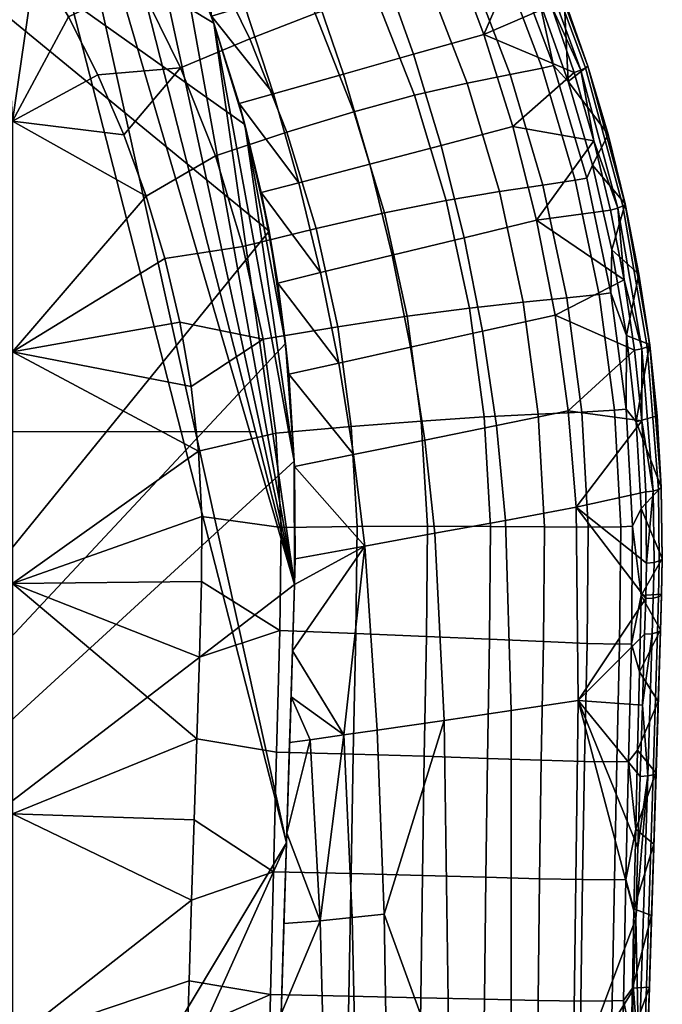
# Model space of a CAD drawing. Header units: millimetres. Extents: x -271 to 271, y -271 to 298.
# Tile 94 of 107: x 167 to 257, y -80 to 58. Entities that reach past the tile are written whole.
import ezdxf

# ---------------------------------------------------------------- set-up
doc = ezdxf.new("R2010")
doc.units = ezdxf.units.MM
doc.header["$MEASUREMENT"] = 0
for name, color, linetype in [('kryt', 254, 'Continuous'), ('osy', 6, 'Continuous'), ('sedak', 23, 'Continuous')]:
    doc.layers.add(name, color=color, linetype=linetype)

msp = doc.modelspace()

# ---------------------------------------------------------------- linework, layer by layer
at = {"layer": 'osy'}
msp.add_lwpolyline([(200, 0), (-200, 0)], dxfattribs=at)

# ---------------------------------------------------------------- meshes
at = {"layer": 'kryt'}
mesh = msp.add_polyface(dxfattribs=at)
corners = [(-52, 180.81, 380), (-45, 182.38, 380), (-45, 120, 380), (-90, 120, 380), (-90, -110, 380), (90, -110, 380), (90, 120, 380), (45, 120, 380), (45, 182.38, 380), (52, 180.81, 380), (63.79, 177.63, 380), (75.41, 173.78, 380), (86.83, 169.27, 380), (98.02, 164.1, 380), (109.36, 158.02, 380), (120.36, 151.23, 380), (130.96, 143.71, 380), (141.1, 135.47, 380), (150.72, 126.5, 380), (159.76, 116.79, 380), (168.17, 106.35, 380), (175.88, 95.17, 380), (182.84, 83.24, 380), (188.99, 70.57, 380), (194.27, 57.15, 380), (198.62, 42.97, 380), (201.98, 28.03, 380), (204.29, 12.33, 380), (205.51, -4.13, 380), (205.55, -21.37, 380), (201.02, -165.96, 380), (200.74, -168.62, 380), (200.03, -171.3, 380), (198.9, -173.89, 380), (197.34, -176.31, 380), (195.42, -178.45, 380), (193.22, -180.24, 380), (190.82, -181.62, 380), (188.34, -182.6, 380), (165.66, -189.14, 380), (142.64, -194.87, 380), (119.33, -199.75, 380), (95.76, -203.78, 380), (72, -206.93, 380), (48.09, -209.19, 380), (24.07, -210.55, 380), (0, -211, 380), (-24.07, -210.55, 380), (-48.09, -209.19, 380), (-72, -206.93, 380), (-95.76, -203.78, 380), (-119.33, -199.75, 380), (-142.64, -194.87, 380), (-165.66, -189.14, 380), (-188.34, -182.6, 380), (-190.82, -181.62, 380), (-193.22, -180.24, 380), (-195.42, -178.45, 380), (-197.34, -176.31, 380), (-198.9, -173.89, 380), (-200.03, -171.3, 380), (-200.74, -168.62, 380), (-201.02, -165.96, 380), (-205.55, -21.37, 380), (-205.51, -4.13, 380), (-204.29, 12.33, 380), (-201.98, 28.03, 380), (-198.62, 42.97, 380), (-194.27, 57.15, 380), (-188.99, 70.57, 380), (-182.84, 83.24, 380), (-175.88, 95.17, 380), (-168.17, 106.35, 380), (-159.76, 116.79, 380), (-150.72, 126.5, 380), (-141.1, 135.47, 380), (-130.96, 143.71, 380), (-120.36, 151.23, 380), (-109.36, 158.02, 380), (-98.02, 164.1, 380), (-86.83, 169.27, 380), (-75.41, 173.78, 380), (-63.79, 177.63, 380), (-52, 180.81, 380), (-52, 180.81, 400), (-45, 182.38, 380), (-45, 182.38, 400), (-45, 182.38, 380), (-45, 182.38, 400), (-45, 120, 380), (-45, 120, 400), (-45, 120, 380), (-45, 120, 400), (-90, 120, 380), (-90, 120, 400), (-90, 120, 380), (-90, 120, 400), (-90, -110, 380), (-90, -110, 400), (-90, -110, 380), (-90, -110, 400), (90, -110, 380), (90, -110, 400), (90, -110, 380), (90, -110, 400), (90, 120, 380), (90, 120, 400), (90, 120, 380), (90, 120, 400), (45, 120, 380), (45, 120, 400), (45, 120, 380), (45, 120, 400), (45, 182.38, 380), (45, 182.38, 400), (45, 182.38, 380), (45, 182.38, 400), (52, 180.81, 380), (52, 180.81, 400)]
mesh.append_faces([[corners[k] for k in face] for face in [(15, 6, 14, 14), (17, 6, 16, 16), (6, 15, 16, 16), (6, 13, 14, 14), (7, 10, 11, 11), (13, 6, 12, 12), (11, 12, 6, 6), (7, 9, 10, 10), (18, 6, 17, 17), (23, 6, 22, 22), (25, 6, 24, 24), (6, 23, 24, 24), (26, 6, 25, 25), (20, 6, 19, 19), (18, 19, 6, 6), (6, 21, 22, 22), (20, 21, 6, 6), (11, 6, 7, 7), (8, 9, 7, 7), (82, 0, 2, 2), (3, 80, 81, 81), (2, 81, 82, 82), (1, 2, 0, 0), (79, 3, 78, 78), (76, 77, 3, 3), (77, 78, 3, 3), (80, 3, 79, 79), (3, 74, 75, 75), (73, 3, 72, 72), (3, 66, 67, 67), (74, 3, 73, 73), (76, 3, 75, 75), (3, 81, 2, 2), (72, 3, 71, 71), (71, 3, 70, 70), (3, 69, 70, 70), (69, 3, 68, 68), (68, 3, 67, 67), (6, 26, 5, 5), (29, 5, 28, 28), (30, 31, 36, 36), (5, 29, 30, 30), (34, 31, 32, 32), (5, 27, 28, 28), (36, 31, 34, 34), (5, 30, 39, 39), (33, 34, 32, 32), (36, 34, 35, 35), (38, 36, 37, 37), (39, 40, 5, 5), (39, 30, 38, 38), (5, 40, 41, 41), (42, 43, 5, 5), (5, 43, 44, 44), (46, 5, 45, 45), (5, 44, 45, 45), (5, 41, 42, 42), (38, 30, 36, 36), (4, 5, 46, 46), (60, 61, 62, 62), (62, 57, 58, 58), (59, 60, 58, 58), (60, 62, 58, 58), (53, 62, 4, 4), (65, 66, 4, 4), (4, 64, 65, 65), (64, 4, 63, 63), (63, 4, 62, 62), (4, 66, 3, 3), (50, 51, 4, 4), (49, 4, 48, 48), (50, 4, 49, 49), (4, 51, 52, 52), (57, 62, 56, 56), (56, 62, 55, 55), (62, 54, 55, 55), (54, 62, 53, 53), (4, 52, 53, 53), (47, 48, 4, 4), (47, 4, 46, 46), (27, 5, 26, 26), (84, 86, 85, 83), (88, 90, 89, 87), (92, 94, 93, 91), (96, 98, 97, 95), (100, 102, 101, 99), (104, 106, 105, 103), (108, 110, 109, 107), (112, 114, 113, 111), (116, 118, 117, 115)]])
at = {"layer": 'sedak'}
mesh = msp.add_polyface(dxfattribs=at)
corners = [(201.17, 12.93, 459.77), (191.09, 6.34, 462.26), (192.11, -2.71, 462.14), (202.94, -0.2, 459.53), (198.34, 25.89, 460.09), (187.44, 24.21, 462.59), (189.53, 15.33, 462.42), (203.02, -44.82, 459.07), (191.87, -42.97, 461.71), (191.51, -54.27, 461.41), (202.62, -61.55, 458.63), (191.16, -65.52, 461.01), (190.81, -76.79, 460.51), (202.2, -78.72, 457.97), (203.49, -27.8, 459.31), (192.24, -31.55, 461.91), (190.59, -83.77, 460.16), (190.37, -90.74, 459.77), (201.8, -95.01, 457.19), (190.15, -97.72, 459.35), (192.56, -20.96, 462), (136.5, 11.18, 470.06), (136.5, -21.21, 469.93), (166.11, -21.23, 466.59), (166.11, 11.16, 466.57), (136.5, 43.43, 469.29), (166.11, 43.41, 465.51), (166.11, -85.12, 463.93), (166.11, -53.44, 465.67), (192.59, -11.84, 462.05), (184.82, 32.95, 462.77), (204.42, -57.52, 400), (119.33, -199.75, 400), (159.76, 116.79, 400), (168.17, 106.35, 400), (205.55, -21.37, 400)]
mesh.append_faces([[corners[k] for k in face] for face in [(0, 1, 2, 3), (4, 5, 6, 0), (7, 8, 9, 10), (10, 11, 12, 13), (14, 15, 8, 7), (13, 16, 17, 18), (0, 6, 1, 1), (10, 9, 11, 11), (13, 12, 16, 16), (18, 17, 19, 19), (15, 14, 20, 20), (21, 22, 23, 24), (25, 21, 24, 26), (17, 16, 27, 27), (12, 11, 27, 27), (27, 16, 12, 12), (19, 17, 27, 27), (28, 27, 11, 11), (29, 23, 20, 20), (20, 23, 15, 15), (8, 28, 9, 9), (11, 9, 28, 28), (23, 29, 2, 2), (15, 23, 8, 8), (1, 24, 2, 2), (24, 1, 6, 6), (24, 6, 5, 5), (5, 30, 24, 24), (8, 23, 28, 28), (2, 24, 23, 23), (30, 26, 24, 24), (31, 32, 33, 33), (34, 35, 31, 31)]])
mesh = msp.add_polyface(dxfattribs=at)
corners = [(161.4, 95.17, 462.11), (169.46, 101.8, 459.44), (160.1, 111.95, 459.85), (152.52, 104.8, 462.5), (186.29, 96.33, 455.5), (193.84, 100.76, 450.9), (184.44, 112.6, 451.31), (177.21, 107.67, 455.91), (178.14, 90.99, 459.06), (169.62, 84.93, 461.76), (177.12, 74.11, 461.43), (186.06, 79.56, 458.68), (183.8, 62.75, 461.1), (193.15, 67.54, 458.3), (147.15, 94.79, 464.47), (153.26, 88.01, 464.21), (159.02, 80.94, 463.97), (164.4, 73.58, 463.75), (169.39, 65.94, 463.54), (178.06, 49.89, 463.16), (189.62, 50.88, 460.77), (173.95, 58.04, 463.35), (181.69, 41.52, 462.97), (166.11, 43.41, 465.51), (184.82, 32.95, 462.77), (136.5, 43.43, 469.29), (204.42, -57.52, 400), (159.76, 116.79, 400), (168.17, 106.35, 400), (168.17, 106.35, 368.61), (182.84, 83.24, 368.61), (182.84, 83.24, 400), (175.88, 95.17, 400), (168.17, 106.35, 400), (183.71, 81.59, 366.84), (175.88, 95.17, 364.83), (179.94, 88.47, 365.9), (162.21, 113.9, 360.87), (170.19, 103.58, 363.25), (178.23, 106.7, 368.32), (186.24, 109.76, 374.32), (192.41, 98.31, 375.06), (183.93, 95.22, 369.19), (175.88, 95.17, 364.83), (179.94, 88.47, 365.9), (170.19, 103.58, 363.25), (189.24, 83.51, 370.02), (183.71, 81.59, 366.84)]
mesh.append_faces([[corners[k] for k in face] for face in [(0, 1, 2, 3), (4, 5, 6, 7), (8, 4, 7, 1), (9, 8, 1, 0), (10, 11, 8, 9), (12, 13, 11, 10), (3, 14, 15, 0), (16, 9, 0, 15), (9, 17, 18, 10), (19, 20, 12, 21), (10, 18, 21, 12), (17, 9, 16, 16), (20, 19, 22, 22), (22, 23, 24, 24), (19, 23, 22, 22), (19, 21, 23, 23), (18, 23, 21, 21), (18, 17, 23, 23), (23, 17, 25, 25), (26, 27, 28, 28), (29, 30, 31, 32), (33, 29, 32, 32), (34, 31, 30, 30), (30, 35, 36, 36), (34, 30, 36, 36), (29, 37, 38, 38), (35, 30, 29, 29), (29, 38, 35, 35), (39, 40, 41, 42), (43, 39, 42, 42), (42, 44, 43, 43), (39, 43, 45, 45), (44, 46, 47, 47)]])
mesh = msp.add_polyface(dxfattribs=at)
corners = [(208.42, 58.48, 454.21), (216.73, 61.31, 449.54), (210.07, 75.07, 450.03), (201.98, 71.69, 454.67), (199.3, 54.96, 457.9), (193.15, 67.54, 458.3), (189.62, 50.88, 460.77), (183.8, 62.75, 461.1), (213.83, 44.75, 453.72), (222.3, 47.04, 449.02), (204.47, 41.9, 457.47), (194.48, 38.57, 460.43), (208.57, 28.43, 457.03), (218.12, 30.6, 453.2), (198.34, 25.89, 460.09), (181.69, 41.52, 462.97), (184.82, 32.95, 462.77), (187.44, 24.21, 462.59), (175.88, 95.17, 400), (182.84, 83.24, 400), (205.55, -21.37, 400), (194.27, 57.15, 400), (188.99, 70.57, 400), (168.17, 106.35, 400), (204.29, 12.33, 400), (198.62, 42.97, 400), (201.98, 28.03, 400), (205.51, -4.13, 400), (198.62, 42.97, 400), (200.9, 33.44, 370.46), (201.98, 28.03, 400), (188.99, 70.57, 400), (193.94, 58.09, 369.14), (194.27, 57.15, 400), (197.82, 45.88, 369.9), (203.19, 20.79, 370.84), (206.13, 34.81, 373.02), (216.06, 37.42, 378.34), (219.19, 24.68, 378.91), (209.18, 22.25, 373.69), (202.6, 47.24, 372.32), (212.37, 50.01, 377.75), (208.14, 62.42, 377.12), (217.7, 65.32, 383.33), (222.17, 52.79, 383.81), (198.59, 59.51, 371.59), (194.14, 71.61, 370.82), (203.39, 74.62, 376.46), (197.82, 45.88, 369.9), (200.9, 33.44, 370.46), (193.94, 58.09, 369.14)]
mesh.append_faces([[corners[k] for k in face] for face in [(0, 1, 2, 3), (4, 0, 3, 5), (6, 4, 5, 7), (8, 9, 1, 0), (10, 8, 0, 4), (11, 10, 4, 6), (12, 13, 8, 10), (14, 12, 10, 11), (6, 15, 16, 11), (11, 16, 17, 14), (18, 19, 20, 20), (21, 20, 22, 22), (22, 20, 19, 19), (23, 18, 20, 20), (24, 25, 26, 26), (27, 21, 25, 25), (28, 29, 30, 30), (31, 32, 33, 33), (33, 34, 28, 28), (29, 35, 30, 30), (32, 34, 33, 33), (34, 29, 28, 28), (36, 37, 38, 39), (40, 41, 37, 36), (42, 43, 44, 41), (45, 42, 41, 40), (46, 47, 42, 45), (48, 40, 36, 36), (49, 36, 39, 39), (49, 48, 36, 36), (40, 48, 50, 50), (46, 45, 50, 50), (50, 45, 40, 40)]])
mesh = msp.add_polyface(dxfattribs=at)
corners = [(246.21, 50.88, 400.37), (245.56, 50.57, 399), (238.66, 69.3, 398.94), (239.27, 69.63, 400.33), (246.55, 51.1, 401.89), (239.59, 69.85, 401.87), (241.39, 59.62, 397.88), (237.75, 68.88, 397.82), (247.38, 40.66, 397.97), (244.6, 50.21, 397.93), (239.53, 69.86, 403.43), (243.24, 60.58, 403.43), (246.51, 51.14, 403.43), (249.35, 41.56, 403.43), (251.77, 31.79, 401.9), (235.42, 78.97, 403.43), (229.93, 64.98, 436.86), (234.36, 66.08, 428.78), (227.43, 80.85, 429.22), (223.05, 79.51, 437.32), (223.97, 63.45, 443.78), (217.18, 77.65, 444.26), (240.15, 50.82, 428.33), (241.75, 51.22, 423.88), (235.94, 66.56, 424.33), (235.67, 49.94, 436.37), (229.66, 48.74, 443.26), (222.3, 47.04, 449.02), (216.73, 61.31, 449.54), (239.74, 60.42, 419.42), (235.05, 71.64, 419.75), (243.78, 48.96, 419.09), (222.17, 52.79, 383.81), (232, 55.56, 390.53), (236.04, 42.66, 390.81), (226.03, 40.04, 384.27), (212.37, 50.01, 377.75), (216.06, 37.42, 378.34), (217.7, 65.32, 383.33), (227.26, 68.21, 390.23), (212.63, 77.6, 382.83), (221.85, 80.57, 389.92), (233.71, 77.97, 397.75)]
mesh.append_faces([[corners[k] for k in face] for face in [(0, 1, 2, 3), (4, 0, 3, 5), (2, 6, 7, 7), (1, 8, 9, 9), (1, 9, 6, 6), (1, 6, 2, 2), (5, 10, 11, 4), (4, 12, 13, 14), (5, 15, 10, 10), (4, 11, 12, 12), (16, 17, 18, 19), (20, 16, 19, 21), (22, 23, 24, 17), (25, 22, 17, 16), (26, 25, 16, 20), (27, 26, 20, 28), (24, 29, 30, 30), (23, 31, 29, 29), (24, 23, 29, 29), (12, 11, 31, 31), (13, 12, 31, 31), (29, 11, 10, 10), (10, 30, 29, 29), (31, 11, 29, 29), (32, 33, 34, 35), (36, 32, 35, 37), (38, 39, 33, 32), (40, 41, 39, 38), (9, 33, 6, 6), (6, 33, 7, 7), (39, 42, 7, 7), (7, 33, 39, 39), (9, 34, 33, 33)]])
mesh = msp.add_polyface(dxfattribs=at)
corners = [(211.58, 14.67, 456.62), (221.27, 16.14, 452.73), (218.12, 30.6, 453.2), (208.57, 28.43, 457.03), (201.17, 12.93, 459.77), (198.34, 25.89, 460.09), (213.48, 0.72, 456.3), (223.26, 1.49, 452.35), (202.94, -0.2, 459.53), (203.68, -13.38, 459.38), (214.28, -13.27, 456.12), (203.49, -27.8, 459.31), (214.13, -28.21, 456.05), (203.02, -44.82, 459.07), (213.75, -45.11, 455.85), (192.59, -11.84, 462.05), (192.56, -20.96, 462), (192.11, -2.71, 462.14), (204.29, 12.33, 400), (205.51, -4.13, 400), (198.62, 42.97, 400), (205.55, -21.37, 400), (194.27, 57.15, 400), (205.26, -30.67, 370.93), (204.42, -57.52, 378.17), (205.55, -21.37, 371.01), (205.55, -21.37, 385.5), (205.55, -21.37, 400), (205.51, -4.13, 400), (203.19, 20.79, 370.84), (204.73, 8.03, 371.05), (204.29, 12.33, 400), (205.64, -17.76, 371.05), (205.53, -4.85, 371.12), (201.98, 28.03, 400), (209.18, 22.25, 373.69), (219.19, 24.68, 378.91), (221.76, 11.8, 379.44), (211.74, 9.58, 374.32), (205.53, -4.85, 371.12), (213.79, -3.18, 374.91), (215.35, -16, 375.46), (203.19, 20.79, 370.84), (204.73, 8.03, 371.05), (212.43, -42.41, 374.24), (217.1, -41.74, 376.45), (205.64, -17.76, 371.05), (200.9, 33.44, 370.46), (205.55, -21.37, 371.01), (205.26, -30.67, 370.93)]
mesh.append_faces([[corners[k] for k in face] for face in [(0, 1, 2, 3), (4, 0, 3, 5), (6, 7, 1, 0), (8, 6, 0, 4), (9, 10, 6, 8), (11, 12, 10, 9), (13, 14, 12, 11), (9, 15, 16, 11), (8, 17, 15, 9), (18, 19, 20, 20), (21, 22, 19, 19), (23, 24, 25, 25), (25, 24, 26, 26), (26, 27, 28, 28), (29, 30, 31, 31), (30, 28, 31, 31), (32, 25, 26, 26), (26, 33, 32, 32), (28, 33, 26, 26), (33, 28, 30, 30), (34, 29, 31, 31), (35, 36, 37, 38), (39, 40, 41, 41), (42, 35, 38, 38), (43, 38, 40, 40), (44, 41, 45, 45), (42, 38, 43, 43), (39, 41, 46, 46), (47, 35, 42, 42), (39, 43, 40, 40), (41, 48, 46, 46), (49, 41, 44, 44), (41, 49, 48, 48)]])
mesh = msp.add_polyface(dxfattribs=at)
corners = [(251.4, 31.57, 400.39), (250.72, 31.28, 399.05), (245.56, 50.57, 399), (246.21, 50.88, 400.37), (251.77, 31.79, 401.9), (246.55, 51.1, 401.89), (254.8, 11.86, 400.41), (254.09, 11.6, 399.07), (255.19, 12.08, 401.9), (249.72, 30.99, 398), (247.38, 40.66, 397.97), (251.61, 21.23, 398.02), (251.74, 31.86, 403.43), (253.68, 22.05, 403.43), (249.35, 41.56, 403.43), (244.74, 35.16, 427.86), (246.37, 35.47, 423.43), (241.75, 51.22, 423.88), (240.15, 50.82, 428.33), (240.24, 34.49, 435.86), (235.67, 49.94, 436.37), (234.17, 33.59, 442.72), (229.66, 48.74, 443.26), (226.73, 32.32, 448.47), (222.3, 47.04, 449.02), (218.12, 30.6, 453.2), (213.83, 44.75, 453.72), (248.11, 19.18, 427.39), (249.75, 19.42, 422.96), (243.58, 18.72, 435.36), (237.48, 18.13, 442.2), (229.98, 17.29, 447.96), (221.27, 16.14, 452.73), (243.78, 48.96, 419.09), (247.17, 37.29, 418.75), (249.88, 25.45, 418.4), (229.25, 27.11, 384.7), (239.36, 29.56, 391.07), (241.95, 16.29, 391.31), (231.83, 14.04, 385.11), (226.03, 40.04, 384.27), (236.04, 42.66, 390.81), (216.06, 37.42, 378.34), (219.19, 24.68, 378.91), (244.6, 50.21, 397.93)]
mesh.append_faces([[corners[k] for k in face] for face in [(0, 1, 2, 3), (4, 0, 3, 5), (6, 7, 1, 0), (8, 6, 0, 4), (1, 9, 10, 10), (2, 1, 10, 10), (11, 9, 1, 1), (4, 12, 13, 8), (4, 14, 12, 12), (15, 16, 17, 18), (19, 15, 18, 20), (21, 19, 20, 22), (23, 21, 22, 24), (25, 23, 24, 26), (27, 28, 16, 15), (29, 27, 15, 19), (30, 29, 19, 21), (31, 30, 21, 23), (32, 31, 23, 25), (33, 17, 16, 34), (34, 16, 28, 35), (12, 14, 34, 34), (35, 13, 12, 12), (33, 34, 14, 14), (35, 12, 34, 34), (36, 37, 38, 39), (40, 41, 37, 36), (42, 40, 36, 43), (37, 9, 11, 11), (10, 9, 37, 37), (38, 37, 11, 11), (37, 41, 10, 10), (41, 44, 10, 10)]])
mesh = msp.add_polyface(dxfattribs=at)
corners = [(256.39, -8.08, 400.41), (255.66, -8.3, 399.07), (254.09, 11.6, 399.07), (254.8, 11.86, 400.41), (256.8, -7.85, 401.9), (255.19, 12.08, 401.9), (253.06, 11.39, 398.04), (251.61, 21.23, 398.02), (254.62, -8.43, 398.05), (254.06, 1.5, 398.05), (250.72, 31.28, 399.05), (253.68, 22.05, 403.43), (255.17, 12.17, 403.43), (256.2, 2.23, 403.43), (250.24, 3, 426.93), (251.89, 3.16, 422.5), (249.75, 19.42, 422.96), (248.11, 19.18, 427.39), (245.69, 2.74, 434.91), (243.58, 18.72, 435.36), (239.58, 2.46, 441.75), (237.48, 18.13, 442.2), (232.04, 2.06, 447.53), (229.98, 17.29, 447.96), (223.26, 1.49, 452.35), (221.27, 16.14, 452.73), (251.92, 13.47, 418.05), (249.88, 25.45, 418.4), (253.28, 1.38, 417.7), (253.97, -10.74, 417.34), (256.78, -7.74, 403.43), (231.83, 14.04, 385.11), (241.95, 16.29, 391.31), (243.79, 2.9, 391.54), (233.75, 0.85, 385.48), (221.76, 11.8, 379.44), (223.75, -1.17, 379.94), (211.74, 9.58, 374.32), (213.79, -3.18, 374.91), (219.19, 24.68, 378.91), (229.25, 27.11, 384.7), (244.89, -10.57, 391.75)]
mesh.append_faces([[corners[k] for k in face] for face in [(0, 1, 2, 3), (4, 0, 3, 5), (2, 6, 7, 7), (1, 8, 9, 9), (2, 9, 6, 6), (7, 10, 2, 2), (9, 2, 1, 1), (5, 11, 12, 12), (5, 12, 13, 13), (13, 4, 5, 5), (14, 15, 16, 17), (18, 14, 17, 19), (20, 18, 19, 21), (22, 20, 21, 23), (24, 22, 23, 25), (16, 26, 27, 27), (15, 28, 26, 26), (15, 26, 16, 16), (13, 12, 28, 28), (12, 11, 26, 26), (29, 30, 28, 28), (28, 30, 13, 13), (11, 27, 26, 26), (26, 28, 12, 12), (31, 32, 33, 34), (35, 31, 34, 36), (37, 35, 36, 38), (39, 40, 31, 35), (9, 33, 6, 6), (7, 6, 32, 32), (32, 6, 33, 33), (41, 33, 9, 9)]])
mesh = msp.add_polyface(dxfattribs=at)
corners = [(256.52, -18.08, 400.4), (255.78, -18.29, 399.07), (255.66, -8.3, 399.07), (256.39, -8.08, 400.41), (256.94, -17.85, 401.9), (256.8, -7.85, 401.9), (256.42, -23.08, 400.4), (255.67, -23.28, 399.06), (256.84, -22.85, 401.9), (254.73, -18.38, 398.04), (254.62, -8.43, 398.05), (254.62, -23.35, 398.03), (256.92, -17.74, 403.43), (256.82, -22.73, 403.43), (256.78, -7.74, 403.43), (256.2, 2.23, 403.43), (251.13, -13.29, 426.49), (252.79, -13.21, 422.03), (251.89, 3.16, 422.5), (250.24, 3, 426.93), (246.58, -13.33, 434.52), (245.69, 2.74, 434.91), (240.47, -13.29, 441.41), (239.58, 2.46, 441.75), (232.92, -13.24, 447.25), (232.04, 2.06, 447.53), (224.12, -13.23, 452.11), (223.26, 1.49, 452.35), (214.28, -13.27, 456.12), (213.48, 0.72, 456.3), (250.96, -29.71, 426.08), (252.61, -29.69, 421.58), (240.34, -29.34, 441.18), (246.43, -29.6, 434.19), (232.81, -29, 447.1), (224, -28.62, 452.02), (214.13, -28.21, 456.05), (253.28, 1.38, 417.7), (253.97, -10.74, 417.34), (253.99, -22.89, 416.99), (233.75, 0.85, 385.48), (243.79, 2.9, 391.54), (244.89, -10.57, 391.75), (235.01, -12.4, 385.83), (223.75, -1.17, 379.94), (225.16, -14.21, 380.4), (213.79, -3.18, 374.91), (215.35, -16, 375.46), (254.06, 1.5, 398.05)]
mesh.append_faces([[corners[k] for k in face] for face in [(0, 1, 2, 3), (4, 0, 3, 5), (6, 7, 1, 0), (8, 6, 0, 4), (2, 9, 10, 10), (9, 2, 1, 1), (1, 7, 11, 9), (12, 4, 5, 5), (8, 4, 12, 13), (5, 14, 12, 12), (15, 14, 5, 5), (16, 17, 18, 19), (20, 16, 19, 21), (22, 20, 21, 23), (24, 22, 23, 25), (26, 24, 25, 27), (28, 26, 27, 29), (30, 31, 17, 16), (32, 33, 20, 22), (34, 32, 22, 24), (35, 34, 24, 26), (36, 35, 26, 28), (37, 18, 17, 38), (17, 39, 38, 38), (39, 13, 12, 12), (12, 14, 38, 38), (38, 39, 12, 12), (40, 41, 42, 43), (44, 40, 43, 45), (46, 44, 45, 47), (10, 9, 42, 42), (48, 10, 42, 42), (9, 11, 42, 42)]])
mesh = msp.add_polyface(dxfattribs=at)
corners = [(256.26, -28.06, 400.4), (255.52, -28.25, 399.06), (255.67, -23.28, 399.06), (256.42, -23.08, 400.4), (256.68, -27.84, 401.9), (256.84, -22.85, 401.9), (255.64, -47.99, 400.4), (254.9, -48.15, 399.05), (256.06, -47.8, 401.9), (253.85, -48.21, 398.01), (254.16, -38.26, 398.02), (254.47, -28.32, 398.02), (254.62, -23.35, 398.03), (256.82, -22.73, 403.43), (256.67, -27.73, 403.43), (256.36, -37.71, 403.43), (256.05, -47.7, 403.43), (246.43, -29.6, 434.19), (250.96, -29.71, 426.08), (251.13, -13.29, 426.49), (246.58, -13.33, 434.52), (250.57, -46.17, 425.67), (252.21, -46.13, 421.14), (252.61, -29.69, 421.58), (246.08, -46.11, 433.87), (240.02, -45.94, 440.93), (240.34, -29.34, 441.18), (232.5, -45.69, 446.89), (232.81, -29, 447.1), (223.67, -45.4, 451.83), (224, -28.62, 452.02), (213.75, -45.11, 455.85), (214.13, -28.21, 456.05), (253.75, -33.57, 416.68), (253.99, -22.89, 416.99), (253.47, -44.52, 416.36), (252.79, -13.21, 422.03), (235.01, -12.4, 385.83), (244.89, -10.57, 391.75), (245.19, -37.57, 392.12), (235.82, -38.98, 386.44), (225.16, -14.21, 380.4), (226.46, -40.38, 381.22), (215.35, -16, 375.46), (217.1, -41.74, 376.45)]
mesh.append_faces([[corners[k] for k in face] for face in [(0, 1, 2, 3), (4, 0, 3, 5), (6, 7, 1, 0), (8, 6, 0, 4), (7, 9, 10, 10), (11, 12, 2, 1), (7, 10, 1, 1), (1, 10, 11, 11), (13, 14, 4, 5), (15, 4, 14, 14), (4, 15, 16, 8), (17, 18, 19, 20), (21, 22, 23, 18), (24, 21, 18, 17), (25, 24, 17, 26), (27, 25, 26, 28), (29, 27, 28, 30), (31, 29, 30, 32), (23, 33, 34, 34), (33, 23, 22, 35), (34, 36, 23, 23), (14, 13, 34, 34), (15, 14, 33, 33), (15, 35, 16, 16), (35, 15, 33, 33), (33, 14, 34, 34), (37, 38, 39, 40), (41, 37, 40, 42), (43, 41, 42, 44), (11, 10, 39, 39), (10, 9, 39, 39), (11, 39, 12, 12), (38, 12, 39, 39)]])
mesh = msp.add_polyface(dxfattribs=at)
corners = [(202.62, -61.55, 458.63), (213.44, -61.81, 455.46), (213.75, -45.11, 455.85), (203.02, -44.82, 459.07), (202.2, -78.72, 457.97), (213.14, -78.95, 454.9), (201.8, -95.01, 457.19), (212.82, -95.22, 454.25), (204.42, -57.52, 385.45), (203.29, -93.67, 385.45), (203.29, -93.67, 392.72), (204.42, -57.52, 392.72), (204.42, -57.52, 378.17), (203.29, -93.67, 378.17), (203.27, -94.07, 371.43), (202.88, -106.58, 371.72), (203.29, -93.67, 400), (204.42, -57.52, 400), (205.55, -21.37, 400), (205.55, -21.37, 385.5), (204.07, -68.78, 371.04), (203.67, -81.42, 371.2), (204.46, -56.14, 370.93), (204.86, -43.49, 370.9), (205.26, -30.67, 370.93), (205.06, -37.09, 370.9), (209.11, -68.39, 373.21), (212.43, -42.41, 374.24), (213.6, -67.93, 375.25), (214.15, -93.43, 376.2), (209.8, -93.69, 374.22), (218.08, -67.47, 377.39), (218.5, -93.16, 378.28), (217.1, -41.74, 376.45), (203.67, -81.42, 371.2), (202.88, -106.58, 371.72), (203.27, -94.07, 371.43), (204.07, -68.78, 371.04), (207.75, -43.08, 372.14), (205.06, -37.09, 370.9), (205.26, -30.67, 370.93), (204.46, -56.14, 370.93), (204.86, -43.49, 370.9)]
mesh.append_faces([[corners[k] for k in face] for face in [(0, 1, 2, 3), (4, 5, 1, 0), (6, 7, 5, 4), (8, 9, 10, 11), (12, 13, 9, 8), (14, 15, 13, 13), (10, 16, 17, 11), (18, 19, 11, 17), (11, 19, 8, 8), (19, 12, 8, 8), (20, 21, 12, 12), (13, 12, 21, 21), (12, 22, 20, 20), (22, 12, 23, 23), (12, 24, 25, 25), (25, 23, 12, 12), (14, 13, 21, 21), (26, 27, 28, 28), (26, 28, 29, 30), (28, 31, 32, 29), (27, 33, 31, 28), (26, 30, 34, 34), (35, 36, 30, 30), (36, 34, 30, 30), (34, 37, 26, 26), (38, 39, 27, 27), (39, 40, 27, 27), (26, 41, 38, 38), (37, 41, 26, 26), (42, 38, 41, 41), (42, 39, 38, 38), (26, 38, 27, 27)]])
mesh = msp.add_polyface(dxfattribs=at)
corners = [(254.39, -87.84, 400.4), (253.64, -87.95, 399.06), (254.9, -48.15, 399.05), (255.64, -47.99, 400.4), (254.82, -87.73, 401.91), (256.06, -47.8, 401.9), (253.23, -68.09, 398.01), (253.54, -58.15, 398.01), (253.85, -48.21, 398.01), (255.74, -57.69, 403.43), (255.43, -67.68, 403.43), (256.05, -47.7, 403.43), (250.24, -62.67, 425.27), (251.85, -62.62, 420.7), (252.21, -46.13, 421.14), (250.57, -46.17, 425.67), (245.8, -62.64, 433.53), (246.08, -46.11, 433.87), (239.79, -62.51, 440.62), (240.02, -45.94, 440.93), (232.28, -62.3, 446.58), (232.5, -45.69, 446.89), (223.42, -62.06, 451.49), (223.67, -45.4, 451.83), (213.44, -61.81, 455.46), (213.75, -45.11, 455.85), (249.92, -79.61, 424.85), (251.51, -79.55, 420.24), (245.54, -79.62, 433.15), (239.57, -79.53, 440.24), (232.08, -79.37, 446.17), (223.19, -79.17, 451.02), (213.14, -78.95, 454.9), (253.22, -55.6, 416.03), (253.47, -44.52, 416.36), (252.98, -66.71, 415.71), (235.82, -38.98, 386.44), (245.19, -37.57, 392.12), (244.46, -91.49, 392.8), (235.83, -92.06, 387.57), (226.46, -40.38, 381.22), (227.18, -92.62, 382.74), (218.08, -67.47, 377.39), (217.1, -41.74, 376.45)]
mesh.append_faces([[corners[k] for k in face] for face in [(0, 1, 2, 3), (4, 0, 3, 5), (2, 6, 7, 7), (2, 7, 8, 8), (2, 1, 6, 6), (5, 9, 10, 4), (5, 11, 9, 9), (12, 13, 14, 15), (16, 12, 15, 17), (18, 16, 17, 19), (20, 18, 19, 21), (22, 20, 21, 23), (24, 22, 23, 25), (26, 27, 13, 12), (28, 26, 12, 16), (29, 28, 16, 18), (30, 29, 18, 20), (31, 30, 20, 22), (32, 31, 22, 24), (14, 33, 34, 34), (13, 35, 33, 33), (14, 13, 33, 33), (10, 9, 35, 35), (11, 33, 9, 9), (34, 33, 11, 11), (9, 33, 35, 35), (36, 37, 38, 39), (40, 36, 39, 41), (40, 42, 43, 43), (41, 42, 40, 40), (8, 7, 37, 37), (37, 7, 6, 6), (6, 38, 37, 37)]])
mesh = msp.add_polyface(dxfattribs=at)
corners = [(192.89, -163.54, 451.86), (183.13, -154.61, 454.56), (178.36, -161.89, 454.04), (188.25, -170.35, 451.34), (182.36, -176.56, 450.93), (172.39, -168.24, 453.69), (165.41, -173.45, 453.53), (175.5, -181.76, 450.7), (167.93, -185.81, 450.69), (158.52, -177.01, 453.59), (136.5, -115.29, 464.66), (136.5, -144.37, 461.27), (166.11, -144.39, 458.13), (166.11, -115.31, 461.47), (104.58, -144.36, 463.88), (104.58, -172.04, 459.53), (136.5, -172.05, 456.8), (104.58, -115.27, 467.14), (189.27, -126.77, 457.07), (189.06, -132.51, 456.51), (188.32, -139.65, 455.82), (186.57, -146.61, 455.2), (189.45, -120.2, 457.67), (189.69, -112.37, 458.32), (189.94, -104.72, 458.88), (190.15, -97.72, 459.35), (151.17, -179.46, 453.88), (145.55, -180.86, 454.16), (139.11, -182.35, 454.49), (126.4, -185.1, 455.09), (132.66, -183.77, 454.8), (166.11, -85.12, 463.93), (142.64, -194.87, 400), (119.33, -199.75, 400), (204.42, -57.52, 400), (165.66, -189.14, 400), (202.15, -129.81, 400), (188.34, -182.6, 400), (203.29, -93.67, 400)]
mesh.append_faces([[corners[k] for k in face] for face in [(0, 1, 2, 3), (4, 5, 6, 7), (3, 2, 5, 4), (8, 7, 6, 6), (8, 6, 9, 9), (10, 11, 12, 13), (14, 15, 16, 11), (17, 14, 11, 10), (18, 13, 19, 19), (19, 12, 20, 20), (12, 2, 1, 1), (1, 21, 12, 12), (21, 20, 12, 12), (13, 18, 22, 22), (22, 23, 13, 13), (24, 25, 13, 13), (13, 23, 24, 24), (12, 5, 2, 2), (26, 16, 27, 27), (27, 16, 28, 28), (29, 30, 16, 16), (5, 12, 6, 6), (25, 31, 13, 13), (6, 12, 9, 9), (19, 13, 12, 12), (12, 11, 16, 16), (16, 26, 9, 9), (16, 15, 29, 29), (9, 12, 16, 16), (32, 33, 34, 34), (35, 36, 37, 37), (38, 35, 32, 32), (34, 38, 32, 32)]])
mesh = msp.add_polyface(dxfattribs=at)
corners = [(253.64, -87.95, 399.06), (252.6, -87.97, 398.03), (252.92, -78.03, 398.02), (251.96, -107.85, 398.05), (252.28, -97.91, 398.03), (253.23, -68.09, 398.01), (254.82, -87.73, 401.91), (255.43, -67.68, 403.43), (255.13, -77.67, 403.43), (254.83, -87.66, 403.43), (254.52, -97.65, 403.44), (249.62, -95.68, 424.44), (251.19, -95.61, 419.8), (251.51, -79.55, 420.24), (249.92, -79.61, 424.85), (245.3, -95.72, 432.76), (245.54, -79.62, 433.15), (239.36, -95.68, 439.85), (239.57, -79.53, 440.24), (231.87, -95.56, 445.73), (232.08, -79.37, 446.17), (222.95, -95.4, 450.49), (223.19, -79.17, 451.02), (212.82, -95.22, 454.25), (213.14, -78.95, 454.9), (252.6, -84.66, 415.18), (252.75, -77.81, 415.38), (252.3, -98.38, 414.78), (252.45, -91.53, 414.98), (252.98, -66.71, 415.71), (251.85, -62.62, 420.7), (252.16, -105.21, 414.58), (227.18, -92.62, 382.74), (222.65, -118.73, 381.21), (218.5, -93.16, 378.28), (218.08, -67.47, 377.39), (244.46, -91.49, 392.8)]
mesh.append_faces([[corners[k] for k in face] for face in [(0, 1, 2, 2), (0, 3, 4, 4), (0, 4, 1, 1), (0, 2, 5, 5), (6, 7, 8, 8), (6, 8, 9, 9), (10, 6, 9, 9), (11, 12, 13, 14), (15, 11, 14, 16), (17, 15, 16, 18), (19, 17, 18, 20), (21, 19, 20, 22), (23, 21, 22, 24), (13, 25, 26, 26), (12, 27, 28, 28), (12, 28, 25, 25), (13, 26, 29, 30), (25, 13, 12, 12), (31, 27, 12, 12), (9, 8, 25, 25), (26, 8, 7, 7), (10, 9, 28, 28), (28, 9, 25, 25), (7, 29, 26, 26), (26, 25, 8, 8), (28, 27, 10, 10), (27, 31, 10, 10), (32, 33, 34, 34), (35, 32, 34, 34), (36, 1, 4, 4), (36, 5, 2, 2), (36, 2, 1, 1)]])

doc.saveas('drawing.dxf')
